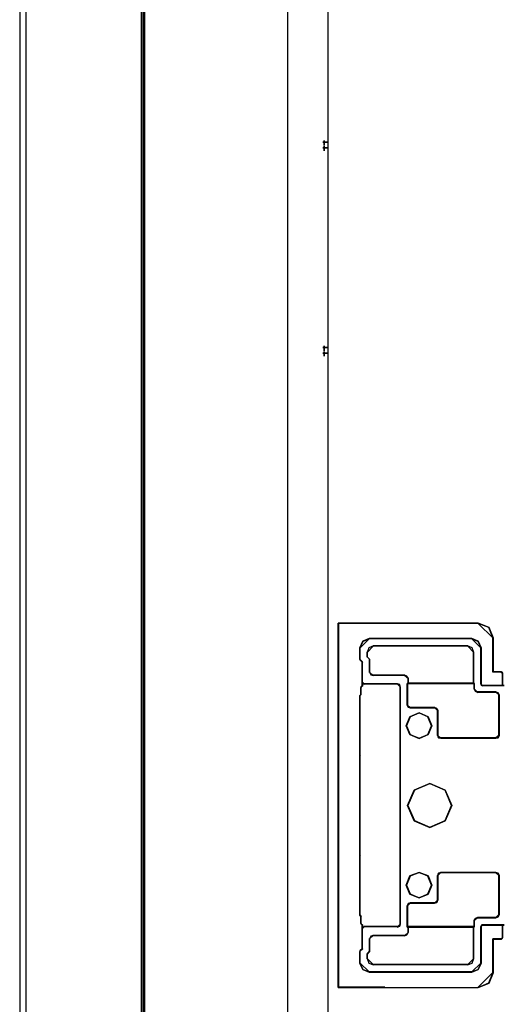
# Model space of a CAD drawing. Header units: millimetres. Extents: x 18084 to 47233, y 38174 to 56392.
# Tile 194 of 253: x 25778 to 25858, y 53637 to 53799. Entities that reach past the tile are written whole.
import ezdxf

# ---------------------------------------------------------------- set-up
doc = ezdxf.new("R2010")
doc.units = ezdxf.units.MM
doc.header["$LTSCALE"] = 100
for name, color, linetype in [('30', 7, 'Continuous'), ('5', 7, 'Continuous'), ('50', 7, 'Continuous'), ('51', 7, 'Continuous'), ('60', 7, 'Continuous')]:
    doc.layers.add(name, color=color, linetype=linetype)

msp = doc.modelspace()

# ---------------------------------------------------------------- linework, layer by layer
at = {"layer": '30', "color": 139}
for points in [[(25830.93, 53699.51), (25830.93, 53639.43), (25830.93, 53699.51)], [(25856.48, 53696.96), (25855.76, 53698.78), (25853.93, 53699.51), (25856.48, 53696.96)], [(25830.96, 53699.47), (25830.96, 53639.46), (25838.56, 53639.46), (25853.97, 53639.46), (25855.74, 53640.2), (25856.45, 53641.97), (25856.45, 53647.46), (25857.76, 53647.46), (25857.92, 53647.58), (25858.01, 53647.7), (25858.01, 53649.72), (25854.67, 53649.72), (25854.49, 53649.69), (25854.46, 53649.45), (25854.46, 53643.5), (25853.97, 53642.43), (25852.89, 53642), (25836.05, 53642), (25834.98, 53642.43), (25834.52, 53643.5), (25834.52, 53645.37), (25834.58, 53645.56), (25834.92, 53645.86), (25834.92, 53649.72), (25834.73, 53649.91), (25834.67, 53650.09), (25834.67, 53651.19), (25834.52, 53651.38), (25834.52, 53651.47), (25834.52, 53660.81), (25834.52, 53661.12), (25834.52, 53661.18), (25834.52, 53677.75), (25834.52, 53677.81), (25834.52, 53678.12), (25834.52, 53687.56), (25834.67, 53687.74), (25834.67, 53688.84), (25834.73, 53689.06), (25834.92, 53689.21), (25834.92, 53693.07), (25834.58, 53693.41), (25834.52, 53693.56), (25834.52, 53695.43), (25834.98, 53696.5), (25836.05, 53696.96), (25852.89, 53696.96), (25853.97, 53696.5), (25854.46, 53695.43), (25854.46, 53689.49), (25854.49, 53689.33), (25854.67, 53689.21), (25858.01, 53689.21), (25858.01, 53691.23), (25857.92, 53691.42), (25857.76, 53691.48), (25856.45, 53691.48), (25856.45, 53696.99), (25855.74, 53698.77), (25853.97, 53699.47), (25830.96, 53699.47)], [(25836.08, 53696.99), (25834.96, 53696.51), (25834.48, 53695.39), (25836.08, 53696.99)], [(25852.93, 53696.99), (25836.01, 53696.99), (25852.93, 53696.99)], [(25854.49, 53695.39), (25853.98, 53696.51), (25852.86, 53696.99), (25854.49, 53695.39)], [(25856.41, 53697.02), (25856.41, 53691.44), (25856.41, 53697.02)], [(25856.41, 53697.02), (25856.41, 53691.44), (25856.41, 53697.02)], [(25834.48, 53693.52), (25834.48, 53695.46), (25834.48, 53693.52)], [(25836.73, 53695.8), (25835.97, 53695.47), (25835.68, 53694.69), (25836.73, 53695.8)], [(25835.68, 53694.76), (25835.68, 53693.89), (25835.68, 53694.76)], [(25836.69, 53695.8), (25852.28, 53695.8), (25836.69, 53695.8)], [(25853.26, 53694.69), (25852.97, 53695.47), (25852.22, 53695.8), (25853.26, 53694.69)], [(25853.2, 53689.54), (25853.2, 53694.76), (25853.2, 53689.54)], [(25854.42, 53695.46), (25854.42, 53689.45), (25854.42, 53695.46)], [(25834.48, 53693.59), (25834.61, 53693.37), (25834.48, 53693.59)], [(25834.55, 53693.44), (25834.95, 53693.04), (25834.55, 53693.44)], [(25834.88, 53693.1), (25834.88, 53689.17), (25834.88, 53693.1)], [(25835.68, 53693.96), (25836.14, 53693.52), (25835.68, 53693.96)], [(25836.08, 53691.38), (25836.08, 53693.59), (25836.08, 53691.38)], [(25836.08, 53691.45), (25836.28, 53691), (25836.67, 53690.89), (25836.08, 53691.45)], [(25857.8, 53691.51), (25856.41, 53691.51), (25857.8, 53691.51)], [(25857.8, 53691.51), (25856.41, 53691.51), (25857.8, 53691.51)], [(25858.04, 53691.2), (25857.92, 53691.43), (25857.73, 53691.51), (25858.04, 53691.2)], [(25858.04, 53691.2), (25857.92, 53691.43), (25857.73, 53691.51), (25858.04, 53691.2)], [(25834.94, 53689.45), (25834.94, 53689.77), (25834.94, 53689.45)], [(25834.94, 53689.77), (25834.98, 53689.53), (25835.26, 53689.45), (25834.94, 53689.77)], [(25836.6, 53690.96), (25841.9, 53690.96), (25836.6, 53690.96)], [(25842.48, 53690.4), (25842.24, 53690.78), (25841.83, 53690.96), (25842.48, 53690.4)], [(25842.42, 53690.47), (25842.42, 53689.54), (25842.42, 53690.47)], [(25857.97, 53691.27), (25857.97, 53689.17), (25857.97, 53691.27)], [(25857.97, 53691.27), (25857.97, 53689.17), (25857.97, 53691.27)], [(25834.77, 53689.09), (25834.64, 53688.81), (25834.77, 53689.09)], [(25834.64, 53688.88), (25834.64, 53687.71), (25834.64, 53688.88)], [(25834.95, 53689.24), (25834.7, 53689.02), (25834.95, 53689.24)], [(25834.94, 53689.17), (25834.94, 53689.52), (25834.94, 53689.17)], [(25835.19, 53689.52), (25840.71, 53689.52), (25835.19, 53689.52)], [(25841.17, 53688.96), (25841.06, 53689.38), (25840.64, 53689.52), (25841.17, 53688.96)], [(25841.1, 53689.03), (25841.1, 53679.68), (25841.1, 53689.03)], [(25842.48, 53689.61), (25842.29, 53689.48), (25842.48, 53689.61)], [(25842.29, 53689.55), (25853.36, 53689.55), (25842.29, 53689.55)], [(25842.29, 53689.55), (25842.29, 53685.99), (25842.29, 53689.55)], [(25853.26, 53689.61), (25842.42, 53689.61), (25853.26, 53689.61)], [(25853.2, 53689.61), (25853.36, 53689.48), (25853.2, 53689.61)], [(25853.29, 53688.62), (25853.29, 53689.55), (25853.29, 53688.62)], [(25853.29, 53688.69), (25853.49, 53688.28), (25853.91, 53688.1), (25853.29, 53688.69)], [(25853.84, 53688.17), (25856.91, 53688.17), (25853.84, 53688.17)], [(25854.42, 53689.52), (25854.46, 53689.33), (25854.7, 53689.17), (25854.42, 53689.52)], [(25858.26, 53689.24), (25854.64, 53689.24), (25858.26, 53689.24)], [(25857.46, 53687.64), (25857.25, 53688), (25856.84, 53688.17), (25857.46, 53687.64)], [(25857.46, 53687.64), (25857.25, 53688), (25856.84, 53688.17), (25857.46, 53687.64)], [(25834.71, 53687.77), (25834.48, 53687.52), (25834.71, 53687.77)], [(25834.48, 53687.59), (25834.48, 53678.09), (25834.48, 53687.59)], [(25857.39, 53687.71), (25857.39, 53681), (25857.39, 53687.71)], [(25857.39, 53687.71), (25857.39, 53681), (25857.39, 53687.71)], [(25842.29, 53686.06), (25842.43, 53685.64), (25842.85, 53685.53), (25842.29, 53686.06)], [(25846.83, 53685.6), (25842.78, 53685.6), (25846.83, 53685.6)], [(25847.35, 53685.07), (25847.15, 53685.46), (25846.76, 53685.6), (25847.35, 53685.07)], [(25847.29, 53681), (25847.29, 53685.14), (25847.29, 53681)], [(25846.34, 53682.59), (25845.72, 53684.09), (25844.23, 53684.74), (25842.73, 53684.09), (25842.11, 53682.59), (25842.73, 53681.13), (25844.23, 53680.51), (25845.72, 53681.13), (25846.34, 53682.59)], [(25847.29, 53681.07), (25847.46, 53680.64), (25847.84, 53680.54), (25847.29, 53681.07)], [(25856.91, 53680.61), (25847.78, 53680.61), (25856.91, 53680.61)], [(25856.84, 53680.54), (25857.25, 53680.64), (25857.46, 53681.07), (25856.84, 53680.54)], [(25856.84, 53680.54), (25857.25, 53680.64), (25857.46, 53681.07), (25856.84, 53680.54)], [(25841.1, 53679.78), (25841.1, 53659.19), (25841.1, 53679.78)], [(25834.48, 53677.78), (25834.48, 53678.15), (25834.48, 53677.78)], [(25834.48, 53677.85), (25834.48, 53677.75), (25834.61, 53677.66), (25834.48, 53677.85)], [(25834.48, 53677.85), (25834.48, 53661.08), (25834.48, 53677.85)], [(25849.62, 53669.45), (25848.54, 53671.99), (25846, 53673.1), (25843.44, 53671.99), (25842.35, 53669.45), (25843.44, 53666.95), (25846, 53665.83), (25848.54, 53666.95), (25849.62, 53669.45)], [(25834.61, 53661.28), (25834.48, 53661.18), (25834.48, 53661.08), (25834.61, 53661.28)], [(25834.48, 53661.15), (25834.48, 53660.78), (25834.48, 53661.15)], [(25834.48, 53660.85), (25834.48, 53651.44), (25834.48, 53660.85)], [(25841.1, 53659.25), (25841.1, 53649.9), (25841.1, 53659.25)], [(25846.34, 53656.34), (25845.72, 53657.84), (25844.23, 53658.43), (25842.73, 53657.84), (25842.11, 53656.34), (25842.73, 53654.85), (25844.23, 53654.22), (25845.72, 53654.85), (25846.34, 53656.34)], [(25847.84, 53658.43), (25847.46, 53658.29), (25847.29, 53657.87), (25847.84, 53658.43)], [(25847.29, 53653.86), (25847.29, 53657.94), (25847.29, 53653.86)], [(25847.78, 53658.43), (25856.91, 53658.43), (25847.78, 53658.43)], [(25857.46, 53657.87), (25857.25, 53658.29), (25856.84, 53658.43), (25857.46, 53657.87)], [(25857.46, 53657.87), (25857.25, 53658.29), (25856.84, 53658.43), (25857.46, 53657.87)], [(25857.39, 53651.47), (25857.39, 53657.94), (25857.39, 53651.47)], [(25857.39, 53651.47), (25857.39, 53657.94), (25857.39, 53651.47)], [(25842.85, 53653.4), (25842.43, 53653.3), (25842.29, 53652.88), (25842.85, 53653.4)], [(25842.29, 53649.41), (25842.29, 53652.94), (25842.29, 53649.41)], [(25842.78, 53653.4), (25846.83, 53653.4), (25842.78, 53653.4)], [(25846.76, 53653.33), (25847.15, 53653.47), (25847.35, 53653.92), (25846.76, 53653.33)], [(25834.48, 53651.34), (25834.48, 53651.5), (25834.48, 53651.34)], [(25834.71, 53651.16), (25834.48, 53651.41), (25834.71, 53651.16)], [(25834.64, 53651.23), (25834.64, 53650.06), (25834.64, 53651.23)], [(25853.91, 53651.01), (25853.49, 53650.84), (25853.29, 53650.46), (25853.91, 53651.01)], [(25856.97, 53651.01), (25853.84, 53651.01), (25856.97, 53651.01)], [(25856.84, 53650.95), (25857.25, 53651.12), (25857.46, 53651.54), (25856.84, 53650.95)], [(25856.84, 53650.95), (25857.25, 53651.12), (25857.46, 53651.54), (25856.84, 53650.95)], [(25834.64, 53650.13), (25834.77, 53649.87), (25834.64, 53650.13)], [(25834.95, 53649.69), (25834.7, 53649.94), (25834.95, 53649.69)], [(25834.88, 53649.76), (25834.88, 53645.83), (25834.88, 53649.76)], [(25834.94, 53649.17), (25834.94, 53649.76), (25834.94, 53649.17)], [(25835.26, 53649.48), (25834.98, 53649.4), (25834.94, 53649.17), (25835.26, 53649.48)], [(25835.19, 53649.48), (25840.71, 53649.48), (25835.19, 53649.48)], [(25840.64, 53649.41), (25841.06, 53649.55), (25841.17, 53649.97), (25840.64, 53649.41)], [(25842.29, 53649.48), (25853.36, 53649.48), (25842.29, 53649.48)], [(25842.48, 53649.32), (25842.29, 53649.48), (25842.48, 53649.32)], [(25842.42, 53648.5), (25842.42, 53649.39), (25842.42, 53648.5)], [(25853.26, 53649.39), (25842.42, 53649.39), (25853.26, 53649.39)], [(25853.2, 53649.32), (25853.36, 53649.48), (25853.2, 53649.32)], [(25853.2, 53644.18), (25853.2, 53649.39), (25853.2, 53644.18)], [(25853.29, 53649.41), (25853.29, 53650.52), (25853.29, 53649.41)], [(25854.7, 53649.76), (25854.46, 53649.72), (25854.42, 53649.41), (25854.7, 53649.76)], [(25854.42, 53649.48), (25854.42, 53643.47), (25854.42, 53649.48)], [(25858.26, 53649.76), (25854.64, 53649.76), (25858.26, 53649.76)], [(25857.97, 53649.76), (25857.97, 53647.67), (25857.97, 53649.76)], [(25857.97, 53649.76), (25857.97, 53647.67), (25857.97, 53649.76)], [(25836.67, 53648.04), (25836.28, 53647.94), (25836.08, 53647.48), (25836.67, 53648.04)], [(25836.6, 53648.04), (25841.9, 53648.04), (25836.6, 53648.04)], [(25841.83, 53647.97), (25842.24, 53648.15), (25842.48, 53648.56), (25841.83, 53647.97)], [(25857.73, 53647.42), (25857.92, 53647.58), (25858.04, 53647.74), (25857.73, 53647.42)], [(25857.73, 53647.42), (25857.92, 53647.58), (25858.04, 53647.74), (25857.73, 53647.42)], [(25836.08, 53645.4), (25836.08, 53647.55), (25836.08, 53645.4)], [(25856.41, 53641.94), (25856.41, 53647.49), (25856.41, 53641.94)], [(25857.8, 53647.49), (25856.41, 53647.49), (25857.8, 53647.49)], [(25856.41, 53641.94), (25856.41, 53647.49), (25856.41, 53641.94)], [(25857.8, 53647.49), (25856.41, 53647.49), (25857.8, 53647.49)], [(25834.61, 53645.59), (25834.48, 53645.34), (25834.61, 53645.59)], [(25834.48, 53643.47), (25834.48, 53645.41), (25834.48, 53643.47)], [(25834.55, 53645.52), (25834.95, 53645.9), (25834.55, 53645.52)], [(25835.68, 53644.97), (25836.14, 53645.47), (25835.68, 53644.97)], [(25835.68, 53644.18), (25835.68, 53645.04), (25835.68, 53644.18)], [(25834.48, 53643.54), (25834.96, 53642.42), (25836.08, 53641.97), (25834.48, 53643.54)], [(25835.68, 53644.24), (25835.97, 53643.49), (25836.73, 53643.2), (25835.68, 53644.24)], [(25836.69, 53643.26), (25852.28, 53643.26), (25836.69, 53643.26)], [(25852.22, 53643.2), (25852.97, 53643.49), (25853.26, 53644.24), (25852.22, 53643.2)], [(25852.86, 53641.97), (25853.98, 53642.42), (25854.49, 53643.54), (25852.86, 53641.97)], [(25852.93, 53642.04), (25836.01, 53642.04), (25852.93, 53642.04)], [(25853.93, 53639.43), (25855.76, 53640.18), (25856.48, 53642.01), (25853.93, 53639.43)], [(25830.93, 53639.5), (25838.6, 53639.5), (25830.93, 53639.5)]]:
    msp.add_lwpolyline(points, close=True, dxfattribs=at)
at = {"layer": '30', "color": 7}
for points in [[(25830.93, 53699.51), (25830.93, 53639.43), (25838.55, 53639.43), (25853.99, 53639.43), (25855.77, 53640.16), (25856.48, 53641.94), (25856.48, 53647.43), (25857.8, 53647.43), (25857.95, 53647.55), (25858.04, 53647.68), (25858.04, 53649.7), (25854.69, 53649.7), (25854.51, 53649.67), (25854.48, 53649.42), (25854.48, 53643.47), (25853.99, 53642.4), (25852.91, 53641.97), (25836.03, 53641.97), (25834.95, 53642.4), (25834.49, 53643.47), (25834.49, 53645.35), (25834.55, 53645.53), (25834.89, 53645.84), (25834.89, 53649.7), (25834.71, 53649.88), (25834.65, 53650.07), (25834.65, 53651.17), (25834.49, 53651.36), (25834.49, 53651.45), (25834.49, 53660.8), (25834.49, 53661.11), (25834.49, 53661.17), (25834.49, 53677.76), (25834.49, 53677.82), (25834.49, 53678.13), (25834.49, 53687.58), (25834.65, 53687.76), (25834.65, 53688.86), (25834.71, 53689.08), (25834.89, 53689.23), (25834.89, 53693.1), (25834.55, 53693.43), (25834.49, 53693.59), (25834.49, 53695.46), (25834.95, 53696.53), (25836.03, 53696.99), (25852.91, 53696.99), (25853.99, 53696.53), (25854.48, 53695.46), (25854.48, 53689.51), (25854.51, 53689.35), (25854.69, 53689.23), (25858.04, 53689.23), (25858.04, 53691.26), (25857.95, 53691.44), (25857.8, 53691.5), (25856.48, 53691.5), (25856.48, 53697.02), (25855.77, 53698.8), (25853.99, 53699.51), (25830.93, 53699.51)], [(25830.93, 53699.51), (25830.93, 53639.43), (25838.55, 53639.43), (25853.99, 53639.43), (25855.77, 53640.16), (25856.48, 53641.94), (25856.48, 53647.43), (25857.8, 53647.43), (25857.95, 53647.55), (25858.04, 53647.68), (25858.04, 53649.7), (25854.69, 53649.7), (25854.51, 53649.67), (25854.48, 53649.42), (25854.48, 53643.47), (25853.99, 53642.4), (25852.91, 53641.97), (25836.03, 53641.97), (25834.95, 53642.4), (25834.49, 53643.47), (25834.49, 53645.35), (25834.55, 53645.53), (25834.89, 53645.84), (25834.89, 53649.7), (25834.71, 53649.88), (25834.65, 53650.07), (25834.65, 53651.17), (25834.49, 53651.36), (25834.49, 53651.45), (25834.49, 53660.8), (25834.49, 53661.11), (25834.49, 53661.17), (25834.49, 53677.76), (25834.49, 53677.82), (25834.49, 53678.13), (25834.49, 53687.58), (25834.65, 53687.76), (25834.65, 53688.86), (25834.71, 53689.08), (25834.89, 53689.23), (25834.89, 53693.1), (25834.55, 53693.43), (25834.49, 53693.59), (25834.49, 53695.46), (25834.95, 53696.53), (25836.03, 53696.99), (25852.91, 53696.99), (25853.99, 53696.53), (25854.48, 53695.46), (25854.48, 53689.51), (25854.51, 53689.35), (25854.69, 53689.23), (25858.04, 53689.23), (25858.04, 53691.26), (25857.95, 53691.44), (25857.8, 53691.5), (25856.48, 53691.5), (25856.48, 53697.02), (25855.77, 53698.8), (25853.99, 53699.51), (25830.93, 53699.51)], [(25830.93, 53699.51), (25830.93, 53639.43), (25838.55, 53639.43), (25853.99, 53639.43), (25855.77, 53640.16), (25856.48, 53641.94), (25856.48, 53647.43), (25857.8, 53647.43), (25857.95, 53647.55), (25858.04, 53647.68), (25858.04, 53649.7), (25854.69, 53649.7), (25854.51, 53649.67), (25854.48, 53649.42), (25854.48, 53643.47), (25853.99, 53642.4), (25852.91, 53641.97), (25836.03, 53641.97), (25834.95, 53642.4), (25834.49, 53643.47), (25834.49, 53645.35), (25834.55, 53645.53), (25834.89, 53645.84), (25834.89, 53649.7), (25834.71, 53649.88), (25834.65, 53650.07), (25834.65, 53651.17), (25834.49, 53651.36), (25834.49, 53651.45), (25834.49, 53660.8), (25834.49, 53661.11), (25834.49, 53661.17), (25834.49, 53677.76), (25834.49, 53677.82), (25834.49, 53678.13), (25834.49, 53687.58), (25834.65, 53687.76), (25834.65, 53688.86), (25834.71, 53689.08), (25834.89, 53689.23), (25834.89, 53693.1), (25834.55, 53693.43), (25834.49, 53693.59), (25834.49, 53695.46), (25834.95, 53696.53), (25836.03, 53696.99), (25852.91, 53696.99), (25853.99, 53696.53), (25854.48, 53695.46), (25854.48, 53689.51), (25854.51, 53689.35), (25854.69, 53689.23), (25858.04, 53689.23), (25858.04, 53691.26), (25857.95, 53691.44), (25857.8, 53691.5), (25856.48, 53691.5), (25856.48, 53697.02), (25855.77, 53698.8), (25853.99, 53699.51), (25830.93, 53699.51)], [(25834.49, 53661.17), (25834.49, 53677.76), (25834.49, 53677.82), (25834.49, 53678.13), (25834.49, 53687.58), (25834.65, 53687.76), (25834.65, 53688.86), (25834.71, 53689.08), (25834.89, 53689.23), (25834.89, 53693.1), (25834.55, 53693.43), (25834.49, 53693.59), (25834.49, 53695.46), (25834.95, 53696.53), (25836.03, 53696.99), (25852.91, 53696.99), (25853.99, 53696.53), (25854.48, 53695.46), (25854.48, 53689.51), (25854.51, 53689.35), (25854.69, 53689.23), (25858.04, 53689.23), (25858.04, 53691.26), (25857.95, 53691.44), (25857.8, 53691.5), (25856.48, 53691.5), (25856.48, 53697.02), (25855.77, 53698.8), (25853.99, 53699.51), (25830.93, 53699.51), (25830.93, 53639.43), (25838.55, 53639.43), (25853.99, 53639.43), (25855.77, 53640.16), (25856.48, 53641.94), (25856.48, 53647.43), (25857.8, 53647.43), (25857.95, 53647.55), (25858.04, 53647.68), (25858.04, 53649.7), (25854.69, 53649.7), (25854.51, 53649.67), (25854.48, 53649.42), (25854.48, 53643.47), (25853.99, 53642.4), (25852.91, 53641.97), (25836.03, 53641.97), (25834.95, 53642.4), (25834.49, 53643.47), (25834.49, 53645.35), (25834.55, 53645.53), (25834.89, 53645.84), (25834.89, 53649.7), (25834.71, 53649.88), (25834.65, 53650.07), (25834.65, 53651.17), (25834.49, 53651.36), (25834.49, 53651.45), (25834.49, 53660.8), (25834.49, 53661.11), (25834.49, 53661.17)], [(25842.29, 53689.55), (25853.34, 53689.55), (25853.34, 53688.69), (25853.52, 53688.31), (25853.89, 53688.16), (25856.91, 53688.16), (25857.28, 53688.01), (25857.46, 53687.7), (25857.46, 53681), (25857.28, 53680.63), (25856.91, 53680.54), (25847.8, 53680.54), (25847.46, 53680.63), (25847.31, 53681), (25847.31, 53685.1), (25847.12, 53685.44), (25846.78, 53685.57), (25842.78, 53685.57), (25842.42, 53685.66), (25842.29, 53686.03), (25842.29, 53689.55)], [(25842.29, 53689.55), (25853.34, 53689.55), (25853.34, 53688.69), (25853.52, 53688.31), (25853.89, 53688.16), (25856.91, 53688.16), (25857.28, 53688.01), (25857.46, 53687.7), (25857.46, 53681), (25857.28, 53680.63), (25856.91, 53680.54), (25847.8, 53680.54), (25847.46, 53680.63), (25847.31, 53681), (25847.31, 53685.1), (25847.12, 53685.44), (25846.78, 53685.57), (25842.78, 53685.57), (25842.42, 53685.66), (25842.29, 53686.03), (25842.29, 53689.55)], [(25842.29, 53689.55), (25853.34, 53689.55), (25853.34, 53688.69), (25853.52, 53688.31), (25853.89, 53688.16), (25856.91, 53688.16), (25857.28, 53688.01), (25857.46, 53687.7), (25857.46, 53681), (25857.28, 53680.63), (25856.91, 53680.54), (25847.8, 53680.54), (25847.46, 53680.63), (25847.31, 53681), (25847.31, 53685.1), (25847.12, 53685.44), (25846.78, 53685.57), (25842.78, 53685.57), (25842.42, 53685.66), (25842.29, 53686.03), (25842.29, 53689.55)], [(25847.8, 53680.54), (25856.91, 53680.54), (25857.28, 53680.63), (25857.46, 53681), (25857.46, 53687.7), (25857.28, 53688.01), (25856.91, 53688.16), (25853.89, 53688.16), (25853.52, 53688.31), (25853.34, 53688.69), (25853.34, 53689.55), (25842.29, 53689.55), (25842.29, 53686.03), (25842.42, 53685.66), (25842.78, 53685.57), (25846.78, 53685.57), (25847.12, 53685.44), (25847.31, 53685.1), (25847.31, 53681), (25847.46, 53680.63), (25847.8, 53680.54)], [(25847.8, 53680.54), (25856.91, 53680.54), (25857.28, 53680.63), (25857.46, 53681), (25857.46, 53687.7), (25857.28, 53688.01), (25856.91, 53688.16), (25853.89, 53688.16), (25853.52, 53688.31), (25853.34, 53688.69), (25853.34, 53689.55), (25842.29, 53689.55), (25842.29, 53686.03), (25842.42, 53685.66), (25842.78, 53685.57), (25846.78, 53685.57), (25847.12, 53685.44), (25847.31, 53685.1), (25847.31, 53681), (25847.46, 53680.63), (25847.8, 53680.54)], [(25847.8, 53680.54), (25856.91, 53680.54), (25857.28, 53680.63), (25857.46, 53681), (25857.46, 53687.7), (25857.28, 53688.01), (25856.91, 53688.16), (25853.89, 53688.16), (25853.52, 53688.31), (25853.34, 53688.69), (25853.34, 53689.55), (25842.29, 53689.55), (25842.29, 53686.03), (25842.42, 53685.66), (25842.78, 53685.57), (25846.78, 53685.57), (25847.12, 53685.44), (25847.31, 53685.1), (25847.31, 53681), (25847.46, 53680.63), (25847.8, 53680.54)], [(25845.72, 53684.09), (25846.34, 53682.59), (25845.72, 53681.13), (25844.23, 53680.51), (25842.73, 53681.13), (25842.11, 53682.59), (25842.73, 53684.09), (25844.23, 53684.74), (25845.72, 53684.09)], [(25845.72, 53684.09), (25846.34, 53682.59), (25845.72, 53681.13), (25844.23, 53680.51), (25842.73, 53681.13), (25842.11, 53682.59), (25842.73, 53684.09), (25844.23, 53684.74), (25845.72, 53684.09)], [(25845.72, 53684.09), (25846.34, 53682.59), (25845.72, 53681.13), (25844.23, 53680.51), (25842.73, 53681.13), (25842.11, 53682.59), (25842.73, 53684.09), (25844.23, 53684.74), (25845.72, 53684.09)], [(25842.73, 53681.13), (25844.23, 53680.51), (25845.72, 53681.13), (25846.34, 53682.59), (25845.72, 53684.09), (25844.23, 53684.74), (25842.73, 53684.09), (25842.11, 53682.59), (25842.73, 53681.13)], [(25842.73, 53681.13), (25844.23, 53680.51), (25845.72, 53681.13), (25846.34, 53682.59), (25845.72, 53684.09), (25844.23, 53684.74), (25842.73, 53684.09), (25842.11, 53682.59), (25842.73, 53681.13)], [(25842.73, 53681.13), (25844.23, 53680.51), (25845.72, 53681.13), (25846.34, 53682.59), (25845.72, 53684.09), (25844.23, 53684.74), (25842.73, 53684.09), (25842.11, 53682.59), (25842.73, 53681.13)], [(25846, 53673.1), (25848.54, 53671.99), (25849.62, 53669.45), (25848.54, 53666.95), (25846, 53665.83), (25843.44, 53666.95), (25842.35, 53669.45), (25843.44, 53671.99), (25846, 53673.1)], [(25846, 53673.1), (25848.54, 53671.99), (25849.62, 53669.45), (25848.54, 53666.95), (25846, 53665.83), (25843.44, 53666.95), (25842.35, 53669.45), (25843.44, 53671.99), (25846, 53673.1)], [(25846, 53673.1), (25848.54, 53671.99), (25849.62, 53669.45), (25848.54, 53666.95), (25846, 53665.83), (25843.44, 53666.95), (25842.35, 53669.45), (25843.44, 53671.99), (25846, 53673.1)], [(25846, 53673.1), (25843.44, 53671.99), (25842.35, 53669.45), (25843.44, 53666.95), (25846, 53665.83), (25848.54, 53666.95), (25849.62, 53669.45), (25848.54, 53671.99), (25846, 53673.1)], [(25846, 53673.1), (25843.44, 53671.99), (25842.35, 53669.45), (25843.44, 53666.95), (25846, 53665.83), (25848.54, 53666.95), (25849.62, 53669.45), (25848.54, 53671.99), (25846, 53673.1)], [(25846, 53673.1), (25843.44, 53671.99), (25842.35, 53669.45), (25843.44, 53666.95), (25846, 53665.83), (25848.54, 53666.95), (25849.62, 53669.45), (25848.54, 53671.99), (25846, 53673.1)], [(25848.54, 53666.95), (25849.62, 53669.45), (25848.54, 53671.99), (25846, 53673.1), (25843.44, 53671.99), (25842.35, 53669.45), (25843.44, 53666.95), (25846, 53665.83), (25848.54, 53666.95)], [(25848.54, 53666.95), (25849.62, 53669.45), (25848.54, 53671.99), (25846, 53673.1), (25843.44, 53671.99), (25842.35, 53669.45), (25843.44, 53666.95), (25846, 53665.83), (25848.54, 53666.95)], [(25844.23, 53658.43), (25845.72, 53657.84), (25846.34, 53656.34), (25845.72, 53654.85), (25844.23, 53654.22), (25842.73, 53654.85), (25842.11, 53656.34), (25842.73, 53657.84), (25844.23, 53658.43)], [(25844.23, 53658.43), (25845.72, 53657.84), (25846.34, 53656.34), (25845.72, 53654.85), (25844.23, 53654.22), (25842.73, 53654.85), (25842.11, 53656.34), (25842.73, 53657.84), (25844.23, 53658.43)], [(25844.23, 53658.43), (25845.72, 53657.84), (25846.34, 53656.34), (25845.72, 53654.85), (25844.23, 53654.22), (25842.73, 53654.85), (25842.11, 53656.34), (25842.73, 53657.84), (25844.23, 53658.43)], [(25845.72, 53657.84), (25844.23, 53658.43), (25842.73, 53657.84), (25842.11, 53656.34), (25842.73, 53654.85), (25844.23, 53654.22), (25845.72, 53654.85), (25846.34, 53656.34), (25845.72, 53657.84)], [(25845.72, 53657.84), (25844.23, 53658.43), (25842.73, 53657.84), (25842.11, 53656.34), (25842.73, 53654.85), (25844.23, 53654.22), (25845.72, 53654.85), (25846.34, 53656.34), (25845.72, 53657.84)], [(25845.72, 53657.84), (25844.23, 53658.43), (25842.73, 53657.84), (25842.11, 53656.34), (25842.73, 53654.85), (25844.23, 53654.22), (25845.72, 53654.85), (25846.34, 53656.34), (25845.72, 53657.84)], [(25847.31, 53653.89), (25847.31, 53657.93), (25847.46, 53658.3), (25847.8, 53658.43), (25856.91, 53658.43), (25857.28, 53658.3), (25857.46, 53657.93), (25857.46, 53651.48), (25857.28, 53651.11), (25856.91, 53650.96), (25853.89, 53650.96), (25853.52, 53650.8), (25853.34, 53650.46), (25853.34, 53649.41), (25842.29, 53649.41), (25842.29, 53652.9), (25842.42, 53653.27), (25842.78, 53653.36), (25846.78, 53653.36), (25847.12, 53653.49), (25847.31, 53653.89)], [(25847.31, 53653.89), (25847.31, 53657.93), (25847.46, 53658.3), (25847.8, 53658.43), (25856.91, 53658.43), (25857.28, 53658.3), (25857.46, 53657.93), (25857.46, 53651.48), (25857.28, 53651.11), (25856.91, 53650.96), (25853.89, 53650.96), (25853.52, 53650.8), (25853.34, 53650.46), (25853.34, 53649.41), (25842.29, 53649.41), (25842.29, 53652.9), (25842.42, 53653.27), (25842.78, 53653.36), (25846.78, 53653.36), (25847.12, 53653.49), (25847.31, 53653.89)], [(25847.31, 53653.89), (25847.31, 53657.93), (25847.46, 53658.3), (25847.8, 53658.43), (25856.91, 53658.43), (25857.28, 53658.3), (25857.46, 53657.93), (25857.46, 53651.48), (25857.28, 53651.11), (25856.91, 53650.96), (25853.89, 53650.96), (25853.52, 53650.8), (25853.34, 53650.46), (25853.34, 53649.41), (25842.29, 53649.41), (25842.29, 53652.9), (25842.42, 53653.27), (25842.78, 53653.36), (25846.78, 53653.36), (25847.12, 53653.49), (25847.31, 53653.89)], [(25847.31, 53657.93), (25847.31, 53653.89), (25847.12, 53653.49), (25846.78, 53653.36), (25842.78, 53653.36), (25842.42, 53653.27), (25842.29, 53652.9), (25842.29, 53649.41), (25853.34, 53649.41), (25853.34, 53650.46), (25853.52, 53650.8), (25853.89, 53650.96), (25856.91, 53650.96), (25857.28, 53651.11), (25857.46, 53651.48), (25857.46, 53657.93), (25857.28, 53658.3), (25856.91, 53658.43), (25847.8, 53658.43), (25847.46, 53658.3), (25847.31, 53657.93)], [(25847.31, 53657.93), (25847.31, 53653.89), (25847.12, 53653.49), (25846.78, 53653.36), (25842.78, 53653.36), (25842.42, 53653.27), (25842.29, 53652.9), (25842.29, 53649.41), (25853.34, 53649.41), (25853.34, 53650.46), (25853.52, 53650.8), (25853.89, 53650.96), (25856.91, 53650.96), (25857.28, 53651.11), (25857.46, 53651.48), (25857.46, 53657.93), (25857.28, 53658.3), (25856.91, 53658.43), (25847.8, 53658.43), (25847.46, 53658.3), (25847.31, 53657.93)], [(25847.31, 53657.93), (25847.31, 53653.89), (25847.12, 53653.49), (25846.78, 53653.36), (25842.78, 53653.36), (25842.42, 53653.27), (25842.29, 53652.9), (25842.29, 53649.41), (25853.34, 53649.41), (25853.34, 53650.46), (25853.52, 53650.8), (25853.89, 53650.96), (25856.91, 53650.96), (25857.28, 53651.11), (25857.46, 53651.48), (25857.46, 53657.93), (25857.28, 53658.3), (25856.91, 53658.43), (25847.8, 53658.43), (25847.46, 53658.3), (25847.31, 53657.93)]]:
    msp.add_lwpolyline(points, close=True, dxfattribs=at)
at = {"layer": '30', "color": 59}
for points in [[(25830.93, 53699.51), (25830.93, 53639.43), (25838.55, 53639.43), (25853.99, 53639.43), (25855.77, 53640.16), (25856.48, 53641.94), (25856.48, 53647.43), (25857.8, 53647.43), (25857.95, 53647.55), (25858.04, 53647.68), (25858.04, 53649.7), (25854.69, 53649.7), (25854.51, 53649.67), (25854.48, 53649.42), (25854.48, 53643.47), (25853.99, 53642.4), (25852.91, 53641.97), (25836.03, 53641.97), (25834.95, 53642.4), (25834.49, 53643.47), (25834.49, 53645.35), (25834.55, 53645.53), (25834.89, 53645.84), (25834.89, 53649.7), (25834.71, 53649.88), (25834.65, 53650.07), (25834.65, 53651.17), (25834.49, 53651.36), (25834.49, 53651.45), (25834.49, 53660.8), (25834.49, 53661.11), (25834.49, 53661.17), (25834.49, 53677.76), (25834.49, 53677.82), (25834.49, 53678.13), (25834.49, 53687.58), (25834.65, 53687.76), (25834.65, 53688.86), (25834.71, 53689.08), (25834.89, 53689.23), (25834.89, 53693.1), (25834.55, 53693.43), (25834.49, 53693.59), (25834.49, 53695.46), (25834.95, 53696.53), (25836.03, 53696.99), (25852.91, 53696.99), (25853.99, 53696.53), (25854.48, 53695.46), (25854.48, 53689.51), (25854.51, 53689.35), (25854.69, 53689.23), (25858.04, 53689.23), (25858.04, 53691.26), (25857.95, 53691.44), (25857.8, 53691.5), (25856.48, 53691.5), (25856.48, 53697.02), (25855.77, 53698.8), (25853.99, 53699.51), (25830.93, 53699.51)], [(25834.49, 53661.17), (25834.49, 53677.76), (25834.49, 53677.82), (25834.49, 53678.13), (25834.49, 53687.58), (25834.65, 53687.76), (25834.65, 53688.86), (25834.71, 53689.08), (25834.89, 53689.23), (25834.89, 53693.1), (25834.55, 53693.43), (25834.49, 53693.59), (25834.49, 53695.46), (25834.95, 53696.53), (25836.03, 53696.99), (25852.91, 53696.99), (25853.99, 53696.53), (25854.48, 53695.46), (25854.48, 53689.51), (25854.51, 53689.35), (25854.69, 53689.23), (25858.04, 53689.23), (25858.04, 53691.26), (25857.95, 53691.44), (25857.8, 53691.5), (25856.48, 53691.5), (25856.48, 53697.02), (25855.77, 53698.8), (25853.99, 53699.51), (25830.93, 53699.51), (25830.93, 53639.43), (25838.55, 53639.43), (25853.99, 53639.43), (25855.77, 53640.16), (25856.48, 53641.94), (25856.48, 53647.43), (25857.8, 53647.43), (25857.95, 53647.55), (25858.04, 53647.68), (25858.04, 53649.7), (25854.69, 53649.7), (25854.51, 53649.67), (25854.48, 53649.42), (25854.48, 53643.47), (25853.99, 53642.4), (25852.91, 53641.97), (25836.03, 53641.97), (25834.95, 53642.4), (25834.49, 53643.47), (25834.49, 53645.35), (25834.55, 53645.53), (25834.89, 53645.84), (25834.89, 53649.7), (25834.71, 53649.88), (25834.65, 53650.07), (25834.65, 53651.17), (25834.49, 53651.36), (25834.49, 53651.45), (25834.49, 53660.8), (25834.49, 53661.11), (25834.49, 53661.17)], [(25834.52, 53661.18), (25834.52, 53677.75), (25834.52, 53677.81), (25834.52, 53678.12), (25834.52, 53687.56), (25834.67, 53687.74), (25834.67, 53688.84), (25834.73, 53689.06), (25834.92, 53689.21), (25834.92, 53693.07), (25834.58, 53693.41), (25834.52, 53693.56), (25834.52, 53695.43), (25834.98, 53696.5), (25836.05, 53696.96), (25852.89, 53696.96), (25853.97, 53696.5), (25854.46, 53695.43), (25854.46, 53689.49), (25854.49, 53689.33), (25854.67, 53689.21), (25858.01, 53689.21), (25858.01, 53691.23), (25857.92, 53691.42), (25857.76, 53691.48), (25856.45, 53691.48), (25856.45, 53696.99), (25855.74, 53698.77), (25853.97, 53699.47), (25830.96, 53699.47), (25830.96, 53639.46), (25838.56, 53639.46), (25853.97, 53639.46), (25855.74, 53640.2), (25856.45, 53641.97), (25856.45, 53647.46), (25857.76, 53647.46), (25857.92, 53647.58), (25858.01, 53647.7), (25858.01, 53649.72), (25854.67, 53649.72), (25854.49, 53649.69), (25854.46, 53649.45), (25854.46, 53643.5), (25853.97, 53642.43), (25852.89, 53642), (25836.05, 53642), (25834.98, 53642.43), (25834.52, 53643.5), (25834.52, 53645.37), (25834.58, 53645.56), (25834.92, 53645.86), (25834.92, 53649.72), (25834.73, 53649.91), (25834.67, 53650.09), (25834.67, 53651.19), (25834.52, 53651.38), (25834.52, 53651.47), (25834.52, 53660.81), (25834.52, 53661.12), (25834.52, 53661.18)], [(25842.29, 53689.55), (25853.34, 53689.55), (25853.34, 53688.69), (25853.52, 53688.31), (25853.89, 53688.16), (25856.91, 53688.16), (25857.28, 53688.01), (25857.46, 53687.7), (25857.46, 53681), (25857.28, 53680.63), (25856.91, 53680.54), (25847.8, 53680.54), (25847.46, 53680.63), (25847.31, 53681), (25847.31, 53685.1), (25847.12, 53685.44), (25846.78, 53685.57), (25842.78, 53685.57), (25842.42, 53685.66), (25842.29, 53686.03), (25842.29, 53689.55)], [(25847.8, 53680.54), (25856.91, 53680.54), (25857.28, 53680.63), (25857.46, 53681), (25857.46, 53687.7), (25857.28, 53688.01), (25856.91, 53688.16), (25853.89, 53688.16), (25853.52, 53688.31), (25853.34, 53688.69), (25853.34, 53689.55), (25842.29, 53689.55), (25842.29, 53686.03), (25842.42, 53685.66), (25842.78, 53685.57), (25846.78, 53685.57), (25847.12, 53685.44), (25847.31, 53685.1), (25847.31, 53681), (25847.46, 53680.63), (25847.8, 53680.54)], [(25847.81, 53680.57), (25856.88, 53680.57), (25857.24, 53680.66), (25857.43, 53681.03), (25857.43, 53687.68), (25857.24, 53687.99), (25856.88, 53688.14), (25853.87, 53688.14), (25853.51, 53688.29), (25853.32, 53688.66), (25853.32, 53689.52), (25842.33, 53689.52), (25842.33, 53686.02), (25842.45, 53685.66), (25842.82, 53685.56), (25846.8, 53685.56), (25847.14, 53685.44), (25847.32, 53685.1), (25847.32, 53681.03), (25847.47, 53680.66), (25847.81, 53680.57)], [(25845.72, 53684.09), (25846.34, 53682.59), (25845.72, 53681.13), (25844.23, 53680.51), (25842.73, 53681.13), (25842.11, 53682.59), (25842.73, 53684.09), (25844.23, 53684.74), (25845.72, 53684.09)], [(25842.73, 53681.13), (25844.23, 53680.51), (25845.72, 53681.13), (25846.34, 53682.59), (25845.72, 53684.09), (25844.23, 53684.74), (25842.73, 53684.09), (25842.11, 53682.59), (25842.73, 53681.13)], [(25842.76, 53681.15), (25844.23, 53680.54), (25845.7, 53681.15), (25846.31, 53682.59), (25845.7, 53684.06), (25844.23, 53684.71), (25842.76, 53684.06), (25842.14, 53682.59), (25842.76, 53681.15)], [(25846, 53673.1), (25848.54, 53671.99), (25849.62, 53669.45), (25848.54, 53666.95), (25846, 53665.83), (25843.44, 53666.95), (25842.35, 53669.45), (25843.44, 53671.99), (25846, 53673.1)], [(25846, 53673.1), (25843.44, 53671.99), (25842.35, 53669.45), (25843.44, 53666.95), (25846, 53665.83), (25848.54, 53666.95), (25849.62, 53669.45), (25848.54, 53671.99), (25846, 53673.1)], [(25848.54, 53666.95), (25849.62, 53669.45), (25848.54, 53671.99), (25846, 53673.1), (25843.44, 53671.99), (25842.35, 53669.45), (25843.44, 53666.95), (25846, 53665.83), (25848.54, 53666.95)], [(25846, 53673.07), (25843.46, 53671.96), (25842.39, 53669.45), (25843.46, 53666.97), (25846, 53665.87), (25848.51, 53666.97), (25849.59, 53669.45), (25848.51, 53671.96), (25846, 53673.07)], [(25848.51, 53666.97), (25849.59, 53669.45), (25848.51, 53671.96), (25846, 53673.07), (25843.46, 53671.96), (25842.39, 53669.45), (25843.46, 53666.97), (25846, 53665.87), (25848.51, 53666.97)], [(25844.23, 53658.43), (25845.72, 53657.84), (25846.34, 53656.34), (25845.72, 53654.85), (25844.23, 53654.22), (25842.73, 53654.85), (25842.11, 53656.34), (25842.73, 53657.84), (25844.23, 53658.43)], [(25845.72, 53657.84), (25844.23, 53658.43), (25842.73, 53657.84), (25842.11, 53656.34), (25842.73, 53654.85), (25844.23, 53654.22), (25845.72, 53654.85), (25846.34, 53656.34), (25845.72, 53657.84)], [(25845.7, 53657.81), (25844.23, 53658.39), (25842.76, 53657.81), (25842.14, 53656.34), (25842.76, 53654.87), (25844.23, 53654.26), (25845.7, 53654.87), (25846.31, 53656.34), (25845.7, 53657.81)], [(25847.31, 53653.89), (25847.31, 53657.93), (25847.46, 53658.3), (25847.8, 53658.43), (25856.91, 53658.43), (25857.28, 53658.3), (25857.46, 53657.93), (25857.46, 53651.48), (25857.28, 53651.11), (25856.91, 53650.96), (25853.89, 53650.96), (25853.52, 53650.8), (25853.34, 53650.46), (25853.34, 53649.41), (25842.29, 53649.41), (25842.29, 53652.9), (25842.42, 53653.27), (25842.78, 53653.36), (25846.78, 53653.36), (25847.12, 53653.49), (25847.31, 53653.89)], [(25847.31, 53657.93), (25847.31, 53653.89), (25847.12, 53653.49), (25846.78, 53653.36), (25842.78, 53653.36), (25842.42, 53653.27), (25842.29, 53652.9), (25842.29, 53649.41), (25853.34, 53649.41), (25853.34, 53650.46), (25853.52, 53650.8), (25853.89, 53650.96), (25856.91, 53650.96), (25857.28, 53651.11), (25857.46, 53651.48), (25857.46, 53657.93), (25857.28, 53658.3), (25856.91, 53658.43), (25847.8, 53658.43), (25847.46, 53658.3), (25847.31, 53657.93)], [(25847.32, 53657.9), (25847.32, 53653.89), (25847.14, 53653.49), (25846.8, 53653.37), (25842.82, 53653.37), (25842.45, 53653.28), (25842.33, 53652.91), (25842.33, 53649.45), (25853.32, 53649.45), (25853.32, 53650.49), (25853.51, 53650.83), (25853.87, 53650.98), (25856.88, 53650.98), (25857.24, 53651.13), (25857.43, 53651.5), (25857.43, 53657.9), (25857.24, 53658.27), (25856.88, 53658.39), (25847.81, 53658.39), (25847.47, 53658.27), (25847.32, 53657.9)]]:
    msp.add_lwpolyline(points, close=True, dxfattribs=at)
at = {"layer": '30', "color": 7}
msp.add_lwpolyline([(25858.26, 53689.23), (25858.04, 53689.23), (25854.69, 53689.23), (25854.51, 53689.36), (25854.48, 53689.51), (25854.48, 53689.51), (25854.48, 53695.46), (25853.99, 53696.53), (25852.91, 53696.99), (25836.02, 53696.99), (25834.95, 53696.53), (25834.48, 53695.46), (25834.48, 53693.59), (25834.55, 53693.44), (25834.88, 53693.1), (25834.88, 53689.23), (25834.7, 53689.08), (25834.64, 53688.87), (25834.64, 53687.76), (25834.48, 53687.58), (25834.48, 53678.13), (25834.48, 53677.82), (25834.48, 53677.76), (25834.48, 53661.17), (25834.48, 53661.11), (25834.48, 53660.8), (25834.48, 53651.45), (25834.48, 53651.36), (25834.64, 53651.17), (25834.64, 53650.07), (25834.7, 53649.88), (25834.88, 53649.7), (25834.88, 53645.83), (25834.55, 53645.53), (25834.48, 53645.34), (25834.48, 53643.47), (25834.95, 53642.4), (25836.02, 53641.97), (25852.91, 53641.97), (25853.99, 53642.4), (25854.48, 53643.47), (25854.48, 53649.42), (25854.51, 53649.67), (25854.69, 53649.7), (25858.04, 53649.7), (25858.26, 53649.7)], dxfattribs=at)
msp.add_lwpolyline([(25858.26, 53689.23), (25858.04, 53689.23), (25854.69, 53689.23), (25854.51, 53689.36), (25854.48, 53689.51), (25854.48, 53689.51), (25854.48, 53695.46), (25853.99, 53696.53), (25852.91, 53696.99), (25836.02, 53696.99), (25834.95, 53696.53), (25834.48, 53695.46), (25834.48, 53693.59), (25834.55, 53693.44), (25834.88, 53693.1), (25834.88, 53689.23), (25834.7, 53689.08), (25834.64, 53688.87), (25834.64, 53687.76), (25834.48, 53687.58), (25834.48, 53678.13), (25834.48, 53677.82), (25834.48, 53677.76), (25834.48, 53661.17), (25834.48, 53661.11), (25834.48, 53660.8), (25834.48, 53651.45), (25834.48, 53651.36), (25834.64, 53651.17), (25834.64, 53650.07), (25834.7, 53649.88), (25834.88, 53649.7), (25834.88, 53645.83), (25834.55, 53645.53), (25834.48, 53645.34), (25834.48, 53643.47), (25834.95, 53642.4), (25836.02, 53641.97), (25852.91, 53641.97), (25853.99, 53642.4), (25854.48, 53643.47), (25854.48, 53649.42), (25854.51, 53649.67), (25854.69, 53649.7), (25858.04, 53649.7), (25858.26, 53649.7)], dxfattribs=at)
msp.add_lwpolyline([(25858.26, 53689.23), (25858.04, 53689.23), (25854.69, 53689.23), (25854.51, 53689.36), (25854.48, 53689.51), (25854.48, 53689.51), (25854.48, 53695.46), (25853.99, 53696.53), (25852.91, 53696.99), (25836.02, 53696.99), (25834.95, 53696.53), (25834.48, 53695.46), (25834.48, 53693.59), (25834.55, 53693.44), (25834.88, 53693.1), (25834.88, 53689.23), (25834.7, 53689.08), (25834.64, 53688.87), (25834.64, 53687.76), (25834.48, 53687.58), (25834.48, 53678.13), (25834.48, 53677.82), (25834.48, 53677.76), (25834.48, 53661.17), (25834.48, 53661.11), (25834.48, 53660.8), (25834.48, 53651.45), (25834.48, 53651.36), (25834.64, 53651.17), (25834.64, 53650.07), (25834.7, 53649.88), (25834.88, 53649.7), (25834.88, 53645.83), (25834.55, 53645.53), (25834.48, 53645.34), (25834.48, 53643.47), (25834.95, 53642.4), (25836.02, 53641.97), (25852.91, 53641.97), (25853.99, 53642.4), (25854.48, 53643.47), (25854.48, 53649.42), (25854.51, 53649.67), (25854.69, 53649.7), (25858.04, 53649.7), (25858.26, 53649.7)], dxfattribs=at)
at = {"layer": '30', "color": 59}
msp.add_lwpolyline([(25858.26, 53689.23), (25858.04, 53689.23), (25854.69, 53689.23), (25854.51, 53689.36), (25854.48, 53689.51), (25854.48, 53689.51), (25854.48, 53695.46), (25853.99, 53696.53), (25852.91, 53696.99), (25836.02, 53696.99), (25834.95, 53696.53), (25834.48, 53695.46), (25834.48, 53693.59), (25834.55, 53693.44), (25834.88, 53693.1), (25834.88, 53689.23), (25834.7, 53689.08), (25834.64, 53688.87), (25834.64, 53687.76), (25834.48, 53687.58), (25834.48, 53678.13), (25834.48, 53677.82), (25834.48, 53677.76), (25834.48, 53661.17), (25834.48, 53661.11), (25834.48, 53660.8), (25834.48, 53651.45), (25834.48, 53651.36), (25834.64, 53651.17), (25834.64, 53650.07), (25834.7, 53649.88), (25834.88, 53649.7), (25834.88, 53645.83), (25834.55, 53645.53), (25834.48, 53645.34), (25834.48, 53643.47), (25834.95, 53642.4), (25836.02, 53641.97), (25852.91, 53641.97), (25853.99, 53642.4), (25854.48, 53643.47), (25854.48, 53649.42), (25854.51, 53649.67), (25854.69, 53649.7), (25858.04, 53649.7), (25858.26, 53649.7)], dxfattribs=at)
at = {"layer": '5', "color": 59}
msp.add_line((25829.19, 54240.77), (25829.19, 53524.45), dxfattribs=at)
at = {"layer": '5', "color": 7}
for points in [[(25779.44, 54295.29), (25779.44, 53524.45)], [(25829.19, 54240.77), (25829.19, 53526.45)]]:
    msp.add_lwpolyline(points, dxfattribs=at)
at = {"layer": '5', "color": 59}
msp.add_lwpolyline([(25861.31, 53524.45), (25861.31, 54078.29), (25861.31, 54240.77), (25853.68, 54240.77), (25852.68, 54240.61), (25851.84, 54240.11), (25851.34, 54239.27), (25851.18, 54238.27), (25851.18, 54228.2), (25851.01, 54227.37), (25850.56, 54226.53), (25849.73, 54225.92), (25848.73, 54225.76), (25847.72, 54225.92), (25846.89, 54226.53), (25846.39, 54227.37), (25846.22, 54228.2), (25846.22, 54238.27), (25846.05, 54239.27), (25845.39, 54240.11), (25844.77, 54240.61), (25843.77, 54240.77), (25829.19, 54240.77), (25829.19, 53524.45)], dxfattribs=at)
at = {"layer": '50', "color": 59}
for p, q in [((25778.43, 54295.62), (25778.43, 53527.12)), ((25798.43, 54278.29), (25798.43, 53524.45)), ((25822.62, 53526.45), (25822.62, 54264.69))]:
    msp.add_line(p, q, dxfattribs=at)
at = {"layer": '50', "color": 7}
for points in [[(25822.62, 53526.45), (25822.62, 54264.69), (25805.42, 54264.69), (25804.09, 54266.03), (25804.09, 54277.99), (25804.09, 54278.38), (25803.64, 54278.38), (25803.64, 54278.38), (25798.74, 54278.38), (25798.74, 53526.45)], [(25822.62, 53526.45), (25822.62, 54264.69), (25805.42, 54264.69), (25804.09, 54266.03), (25804.09, 54277.99), (25804.09, 54278.38), (25803.64, 54278.38), (25803.64, 54278.38), (25798.74, 54278.38), (25798.74, 53526.45)], [(25822.62, 53526.45), (25822.62, 54264.69)]]:
    msp.add_lwpolyline(points, dxfattribs=at)
at = {"layer": '51', "color": 254}
for points in [[(25828.62, 53779.06), (25828.62, 53778.26), (25828.62, 53779.06)], [(25828.4, 53778.79), (25829.09, 53778.79), (25828.4, 53778.79)], [(25828.4, 53777.86), (25829.09, 53777.86), (25828.4, 53777.86)], [(25828.62, 53778.14), (25828.62, 53777.39), (25828.62, 53778.14)], [(25828.62, 53745.22), (25828.62, 53744.42), (25828.62, 53745.22)], [(25828.4, 53744.95), (25829.09, 53744.95), (25828.4, 53744.95)], [(25828.4, 53744.02), (25829.09, 53744.02), (25828.4, 53744.02)], [(25828.62, 53744.3), (25828.62, 53743.55), (25828.62, 53744.3)]]:
    msp.add_lwpolyline(points, close=True, dxfattribs=at)
at = {"layer": '60', "color": 7}
msp.add_line((25799.01, 53526.45), (25799.01, 54277.5), dxfattribs=at)
at = {"layer": '60', "color": 59}
msp.add_line((25799.01, 54277.5), (25799.01, 53526.45), dxfattribs=at)

doc.saveas('drawing.dxf')
